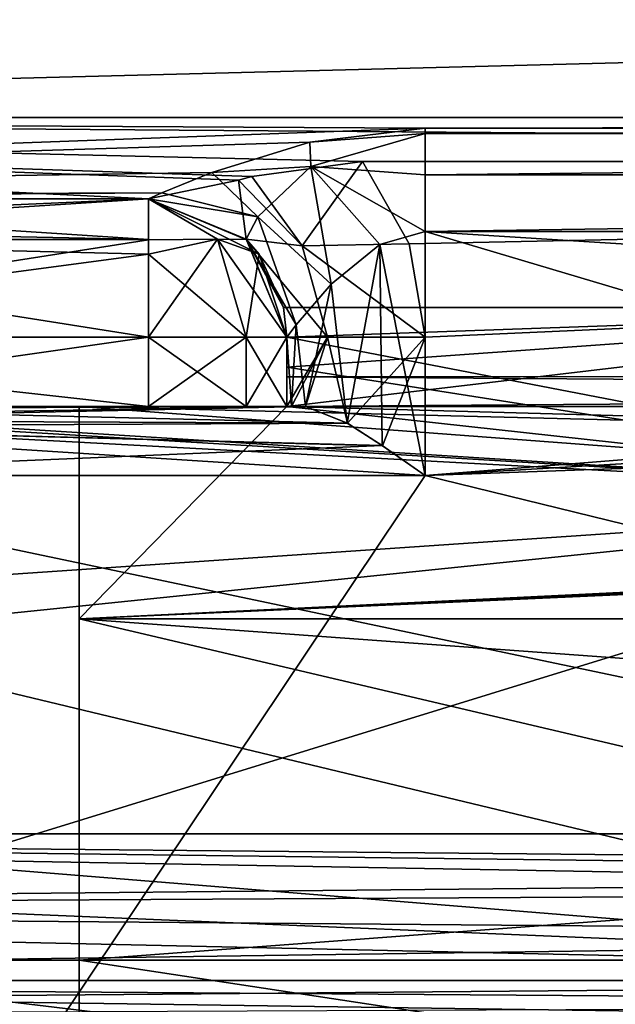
# Model space of a CAD drawing. Header units: millimetres. Extents: x -52 to 107, y -6 to 112.
# Tile 171 of 256: x 8.07 to 12.37, y 58.93 to 66.04. Entities that reach past the tile are written whole.
import ezdxf

# ---------------------------------------------------------------- set-up
doc = ezdxf.new("R2010")
doc.units = ezdxf.units.MM
doc.header["$LTSCALE"] = 65.185185
for name, color, linetype in [('1103', 7, 'CONTINUOUS'), ('1106', 7, 'CONTINUOUS'), ('1467', 7, 'CONTINUOUS'), ('1469', 7, 'CONTINUOUS'), ('1477', 7, 'CONTINUOUS'), ('1483', 7, 'CONTINUOUS'), ('1607', 7, 'CONTINUOUS'), ('1612', 7, 'CONTINUOUS'), ('1613', 7, 'CONTINUOUS'), ('1629', 7, 'CONTINUOUS'), ('1644', 7, 'CONTINUOUS'), ('1645', 7, 'CONTINUOUS'), ('1646', 7, 'CONTINUOUS'), ('1668', 7, 'CONTINUOUS'), ('1669', 7, 'CONTINUOUS'), ('1670', 7, 'CONTINUOUS'), ('1677', 7, 'CONTINUOUS'), ('1682', 7, 'CONTINUOUS'), ('1683', 7, 'CONTINUOUS'), ('1692', 7, 'CONTINUOUS'), ('1699', 7, 'CONTINUOUS'), ('1713', 7, 'CONTINUOUS'), ('1714', 7, 'CONTINUOUS'), ('1715', 7, 'CONTINUOUS'), ('1716', 7, 'CONTINUOUS'), ('1717', 7, 'CONTINUOUS'), ('1747', 7, 'CONTINUOUS'), ('2907', 7, 'CONTINUOUS'), ('2908', 7, 'CONTINUOUS'), ('3280', 7, 'CONTINUOUS'), ('3282', 7, 'CONTINUOUS'), ('3283', 7, 'CONTINUOUS'), ('3285', 7, 'CONTINUOUS'), ('3957', 7, 'CONTINUOUS'), ('3959', 7, 'CONTINUOUS'), ('3960', 7, 'CONTINUOUS'), ('3963', 7, 'CONTINUOUS'), ('3964', 7, 'CONTINUOUS'), ('442', 7, 'CONTINUOUS'), ('468', 7, 'CONTINUOUS'), ('470', 7, 'CONTINUOUS')]:
    doc.layers.add(name, color=color, linetype=linetype)

msp = doc.modelspace()

# ---------------------------------------------------------------- linework, layer by layer
at = {"layer": '1103', "color": 7, "linetype": 'CONTINUOUS', "true_color": 0xe0f2ff}
for points in [[(51.9999, 66.7511, 45.3001), (-3.0001, 66.7509, 45.3001), (-3.0001, 65.3367, 45.8859), (51.9999, 66.7511, 45.3001)], [(51.9999, 65.3369, 45.8859), (51.9999, 66.7511, 45.3001), (-3.0001, 65.3367, 45.8859), (51.9999, 65.3369, 45.8859)], [(10.9999, 65.2602, 45.9668), (51.9999, 65.3369, 45.8859), (-3.0001, 65.3367, 45.8859), (10.9999, 65.2602, 45.9668)], [(-3.0001, 64.7509, 47.3001), (10.9999, 65.2602, 45.9668), (-3.0001, 65.3367, 45.8859), (-3.0001, 64.7509, 47.3001)], [(24.9999, 65.2603, 45.9668), (51.9999, 65.3369, 45.8859), (10.9999, 65.2602, 45.9668), (24.9999, 65.2603, 45.9668)], [(10.9999, 65.2602, 45.9668), (-3.0001, 64.7509, 47.3001), (10.1665, 65.1599, 46.0882), (10.9999, 65.2602, 45.9668)], [(10.1665, 65.1599, 46.0882), (-3.0001, 64.7509, 47.3001), (9.4576, 64.9401, 46.4512), (10.1665, 65.1599, 46.0882)], [(9.4576, 64.9401, 46.4512), (-3.0001, 64.7509, 47.3001), (9.0974, 64.7937, 46.8886), (9.4576, 64.9401, 46.4512)], [(-3.0001, 64.7509, 47.3001), (2.9999, 64.7509, 47.3001), (9.0974, 64.7937, 46.8886), (-3.0001, 64.7509, 47.3001)], [(2.9999, 64.7509, 47.3001), (8.9999, 64.751, 47.3001), (9.0974, 64.7937, 46.8886), (2.9999, 64.7509, 47.3001)]]:
    msp.add_3dface(points, dxfattribs=at)
at = {"layer": '1106', "color": 7, "linetype": 'CONTINUOUS', "true_color": 0xe0f2ff}
for points in [[(-3.0001, 66.7511, -45.2999), (51.9999, 66.7513, -45.2999), (51.9999, 65.337, -45.8857), (-3.0001, 66.7511, -45.2999)], [(-3.0001, 66.7511, -45.2999), (51.9999, 65.337, -45.8857), (-3.0001, 65.3369, -45.8857), (-3.0001, 66.7511, -45.2999)], [(51.9999, 65.337, -45.8857), (39.4532, 65.0192, -46.2999), (-3.0001, 65.3369, -45.8857), (51.9999, 65.337, -45.8857)], [(8.9999, 64.7511, -47.2999), (-3.0001, 64.7511, -47.2999), (-3.0001, 65.3369, -45.8857), (8.9999, 64.7511, -47.2999)], [(8.9999, 64.7511, -47.2999), (-3.0001, 65.3369, -45.8857), (9.6497, 64.8858, -46.5784), (8.9999, 64.7511, -47.2999)], [(-3.0001, 65.3369, -45.8857), (39.4532, 65.0192, -46.2999), (10.5466, 65.0191, -46.2999), (-3.0001, 65.3369, -45.8857)], [(9.6497, 64.8858, -46.5784), (-3.0001, 65.3369, -45.8857), (9.7463, 64.9113, -46.5157), (9.6497, 64.8858, -46.5784)], [(9.7463, 64.9113, -46.5157), (-3.0001, 65.3369, -45.8857), (10.5466, 65.0191, -46.2999), (9.7463, 64.9113, -46.5157)]]:
    msp.add_3dface(points, dxfattribs=at)
at = {"layer": '1467', "color": 7, "linetype": 'CONTINUOUS', "true_color": 0xe0f2ff}
for points in [[(20.6901, 58.7684, 44.2579), (-18.5001, 58.7683, 44.2579), (-3.0001, 59.1043, 44.1936), (20.6901, 58.7684, 44.2579)], [(20.6901, 58.7684, 44.2579), (-3.0001, 59.1043, 44.1936), (20.6525, 58.9333, 44.2413), (20.6901, 58.7684, 44.2579)], [(-3.0001, 59.1043, 44.1936), (20.5316, 59.1043, 44.1936), (20.6525, 58.9333, 44.2413), (-3.0001, 59.1043, 44.1936)]]:
    msp.add_3dface(points, dxfattribs=at)
at = {"layer": '1469', "color": 7, "linetype": 'CONTINUOUS', "true_color": 0xe0f2ff}
for points in [[(-3.0001, 59.1044, -44.1934), (-18.5001, 58.7685, -44.2578), (20.5316, 59.1045, -44.1934), (-3.0001, 59.1044, -44.1934)], [(20.5316, 59.1045, -44.1934), (-18.5001, 58.7685, -44.2578), (20.6528, 58.9329, -44.2413), (20.5316, 59.1045, -44.1934)]]:
    msp.add_3dface(points, dxfattribs=at)
at = {"layer": '1477', "color": 7, "linetype": 'CONTINUOUS', "true_color": 0xe0f2ff}
for points in [[(-3.0001, 60.1643, 44.0001), (51.9999, 60.1644, 44.0001), (51.9999, 59.6256, 44.0489), (-3.0001, 60.1643, 44.0001)], [(-3.0001, 59.6255, 44.0489), (-3.0001, 60.1643, 44.0001), (20.1429, 59.751, 44.0287), (-3.0001, 59.6255, 44.0489)], [(20.1429, 59.751, 44.0287), (-3.0001, 60.1643, 44.0001), (29.8568, 59.751, 44.0287), (20.1429, 59.751, 44.0287)], [(29.8568, 59.751, 44.0287), (-3.0001, 60.1643, 44.0001), (51.9999, 59.6256, 44.0489), (29.8568, 59.751, 44.0287)], [(-3.0001, 59.6255, 44.0489), (20.1429, 59.751, 44.0287), (20.2816, 59.4318, 44.0909), (-3.0001, 59.6255, 44.0489)], [(20.5316, 59.1043, 44.1936), (-3.0001, 59.1043, 44.1936), (-3.0001, 59.6255, 44.0489), (20.5316, 59.1043, 44.1936)], [(20.5316, 59.1043, 44.1936), (-3.0001, 59.6255, 44.0489), (20.2816, 59.4318, 44.0909), (20.5316, 59.1043, 44.1936)]]:
    msp.add_3dface(points, dxfattribs=at)
at = {"layer": '1483', "color": 7, "linetype": 'CONTINUOUS', "true_color": 0xe0f2ff}
for points in [[(51.9999, 60.1646, -43.9999), (-3.0001, 60.1644, -43.9999), (-3.0001, 59.6257, -44.0487), (51.9999, 60.1646, -43.9999)], [(20.1429, 59.7512, -44.0285), (51.9999, 60.1646, -43.9999), (-3.0001, 59.6257, -44.0487), (20.1429, 59.7512, -44.0285)], [(20.1429, 59.7512, -44.0285), (-3.0001, 59.6257, -44.0487), (20.2816, 59.4319, -44.0907), (20.1429, 59.7512, -44.0285)], [(-3.0001, 59.6257, -44.0487), (-3.0001, 59.1044, -44.1934), (20.2816, 59.4319, -44.0907), (-3.0001, 59.6257, -44.0487)], [(-3.0001, 59.1044, -44.1934), (20.5316, 59.1045, -44.1934), (20.2816, 59.4319, -44.0907), (-3.0001, 59.1044, -44.1934)]]:
    msp.add_3dface(points, dxfattribs=at)
at = {"layer": '1607', "color": 7, "linetype": 'CONTINUOUS', "true_color": 0xe0f2ff}
for points in [[(10.5466, 65.0191, -46.2999), (39.4532, 65.0192, -46.2999), (10.8831, 64.4244, -46.2999), (10.5466, 65.0191, -46.2999)], [(39.4532, 65.0192, -46.2999), (10.9999, 63.7511, -46.2999), (10.8831, 64.4244, -46.2999), (39.4532, 65.0192, -46.2999)], [(10.9999, 63.7511, -46.2999), (39.4532, 65.0192, -46.2999), (10.9999, 62.7512, -46.2999), (10.9999, 63.7511, -46.2999)], [(10.9999, 62.7512, -46.2999), (39.4532, 65.0192, -46.2999), (39.1166, 64.4242, -46.2999), (10.9999, 62.7512, -46.2999)], [(38.9999, 63.7512, -46.2999), (10.9999, 62.7512, -46.2999), (39.1166, 64.4242, -46.2999), (38.9999, 63.7512, -46.2999)], [(5.4999, 54.5511, -46.2999), (10.9999, 62.7512, -46.2999), (38.9999, 63.7512, -46.2999), (5.4999, 54.5511, -46.2999)], [(38.9999, 62.7512, -46.2999), (5.4999, 54.5511, -46.2999), (38.9999, 63.7512, -46.2999), (38.9999, 62.7512, -46.2999)], [(5.4999, 62.7511, -46.2999), (10.9999, 62.7512, -46.2999), (5.4999, 54.5511, -46.2999), (5.4999, 62.7511, -46.2999)], [(44.4999, 54.5512, -46.2999), (5.4999, 54.5511, -46.2999), (44.4999, 62.7512, -46.2999), (44.4999, 54.5512, -46.2999)], [(44.4999, 62.7512, -46.2999), (5.4999, 54.5511, -46.2999), (38.9999, 62.7512, -46.2999), (44.4999, 62.7512, -46.2999)]]:
    msp.add_3dface(points, dxfattribs=at)
at = {"layer": '1612', "color": 7, "linetype": 'CONTINUOUS', "true_color": 0xe0f2ff}
for points in [[(10.034, 63.2511, -47.0411), (10.1338, 63.2511, -46.7999), (5.4999, 63.2512, -56.2999), (10.034, 63.2511, -47.0411)], [(5.4999, 63.2512, -56.2999), (10.1338, 63.2511, -46.7999), (5.4999, 63.2511, -46.7999), (5.4999, 63.2512, -56.2999)], [(9.9999, 63.2511, -47.2999), (10.034, 63.2511, -47.0411), (5.4999, 63.2512, -56.2999), (9.9999, 63.2511, -47.2999)], [(9.9999, 63.2512, -55.2999), (9.9999, 63.2511, -47.2999), (5.4999, 63.2512, -56.2999), (9.9999, 63.2512, -55.2999)], [(9.707, 63.2512, -56.007), (9.9999, 63.2512, -55.2999), (5.4999, 63.2512, -56.2999), (9.707, 63.2512, -56.007)], [(8.9999, 63.2512, -56.2999), (9.707, 63.2512, -56.007), (5.4999, 63.2512, -56.2999), (8.9999, 63.2512, -56.2999)]]:
    msp.add_3dface(points, dxfattribs=at)
at = {"layer": '1613', "color": 7, "linetype": 'CONTINUOUS', "true_color": 0xe0f2ff}
for points in [[(9.9999, 63.2511, -47.2999), (9.9999, 63.2512, -55.2999), (9.9999, 63.7511, -47.2999), (9.9999, 63.2511, -47.2999)], [(9.9999, 63.7511, -47.2999), (9.9999, 63.2512, -55.2999), (9.9999, 63.7512, -55.2999), (9.9999, 63.7511, -47.2999)]]:
    msp.add_3dface(points, dxfattribs=at)
at = {"layer": '1629', "color": 7, "linetype": 'CONTINUOUS', "true_color": 0xe0f2ff}
for points in [[(9.707, 63.2512, -56.007), (8.9999, 63.2512, -56.2999), (9.707, 63.7512, -56.007), (9.707, 63.2512, -56.007)], [(9.707, 63.7512, -56.007), (8.9999, 63.2512, -56.2999), (8.9999, 63.7512, -56.2999), (9.707, 63.7512, -56.007)], [(9.9999, 63.2512, -55.2999), (9.707, 63.2512, -56.007), (9.9999, 63.7512, -55.2999), (9.9999, 63.2512, -55.2999)], [(9.9999, 63.7512, -55.2999), (9.707, 63.2512, -56.007), (9.707, 63.7512, -56.007), (9.9999, 63.7512, -55.2999)]]:
    msp.add_3dface(points, dxfattribs=at)
at = {"layer": '1644', "color": 7, "linetype": 'CONTINUOUS', "true_color": 0xe0f2ff}
for points in [[(4.4999, 64.7512, -55.2999), (8.9999, 64.7512, -55.2999), (8.9999, 64.4555, -56.0097), (4.4999, 64.7512, -55.2999)], [(4.4999, 64.5516, -55.8994), (4.4999, 64.7512, -55.2999), (8.9999, 64.4555, -56.0097), (4.4999, 64.5516, -55.8994)], [(4.4999, 64.461, -56.0043), (4.4999, 64.5516, -55.8994), (8.9999, 64.4555, -56.0097), (4.4999, 64.461, -56.0043)], [(8.9999, 63.7512, -56.2999), (4.4999, 63.7512, -56.2999), (4.4999, 64.461, -56.0043), (8.9999, 63.7512, -56.2999)], [(8.9999, 63.7512, -56.2999), (4.4999, 64.461, -56.0043), (8.9999, 64.3506, -56.1003), (8.9999, 63.7512, -56.2999)], [(8.9999, 64.3506, -56.1003), (4.4999, 64.461, -56.0043), (8.9999, 64.4555, -56.0097), (8.9999, 64.3506, -56.1003)]]:
    msp.add_3dface(points, dxfattribs=at)
at = {"layer": '1645', "color": 7, "linetype": 'CONTINUOUS', "true_color": 0xe0f2ff}
for points in [[(8.9999, 64.7512, -55.2999), (8.9999, 64.3506, -56.1003), (8.9999, 64.4555, -56.0097), (8.9999, 64.7512, -55.2999)], [(8.9999, 64.3506, -56.1003), (8.9999, 64.7512, -55.2999), (9.4999, 64.4583, -55.7999), (8.9999, 64.3506, -56.1003)], [(9.4999, 64.4583, -55.7999), (8.9999, 64.7512, -55.2999), (9.7097, 64.4555, -55.2999), (9.4999, 64.4583, -55.7999)], [(9.707, 63.7512, -56.007), (8.9999, 63.7512, -56.2999), (9.4999, 64.4583, -55.7999), (9.707, 63.7512, -56.007)], [(8.9999, 63.7512, -56.2999), (8.9999, 64.3506, -56.1003), (9.4999, 64.4583, -55.7999), (8.9999, 63.7512, -56.2999)], [(9.8003, 64.3506, -55.2999), (9.707, 63.7512, -56.007), (9.4999, 64.4583, -55.7999), (9.8003, 64.3506, -55.2999)], [(9.8003, 64.3506, -55.2999), (9.4999, 64.4583, -55.7999), (9.7097, 64.4555, -55.2999), (9.8003, 64.3506, -55.2999)], [(9.9999, 63.7512, -55.2999), (9.707, 63.7512, -56.007), (9.8003, 64.3506, -55.2999), (9.9999, 63.7512, -55.2999)]]:
    msp.add_3dface(points, dxfattribs=at)
at = {"layer": '1646', "color": 7, "linetype": 'CONTINUOUS', "true_color": 0xe0f2ff}
for points in [[(8.9999, 64.7512, -55.2999), (8.9999, 64.7511, -47.2999), (9.707, 64.4582, -47.2999), (8.9999, 64.7512, -55.2999)], [(9.7097, 64.4555, -55.2999), (8.9999, 64.7512, -55.2999), (9.707, 64.4582, -47.2999), (9.7097, 64.4555, -55.2999)], [(9.9999, 63.7511, -47.2999), (9.7097, 64.4555, -55.2999), (9.707, 64.4582, -47.2999), (9.9999, 63.7511, -47.2999)], [(9.9999, 63.7511, -47.2999), (9.8003, 64.3506, -55.2999), (9.7097, 64.4555, -55.2999), (9.9999, 63.7511, -47.2999)], [(9.9999, 63.7511, -47.2999), (9.9999, 63.7512, -55.2999), (9.8003, 64.3506, -55.2999), (9.9999, 63.7511, -47.2999)]]:
    msp.add_3dface(points, dxfattribs=at)
at = {"layer": '1668', "color": 7, "linetype": 'CONTINUOUS', "true_color": 0xe0f2ff}
for points in [[(5.4999, 63.2511, -46.7999), (10.1338, 63.2511, -46.7999), (10.4377, 63.1293, -46.4729), (5.4999, 63.2511, -46.7999)], [(5.4999, 63.1513, -46.5001), (5.4999, 63.2511, -46.7999), (10.4377, 63.1293, -46.4729), (5.4999, 63.1513, -46.5001)], [(5.4999, 63.106, -46.4477), (5.4999, 63.1513, -46.5001), (10.4377, 63.1293, -46.4729), (5.4999, 63.106, -46.4477)], [(10.6909, 62.9669, -46.3488), (5.4999, 63.106, -46.4477), (10.4377, 63.1293, -46.4729), (10.6909, 62.9669, -46.3488)], [(10.9999, 62.7512, -46.2999), (5.4999, 62.7511, -46.2999), (5.4999, 63.106, -46.4477), (10.9999, 62.7512, -46.2999)], [(10.9999, 62.7512, -46.2999), (5.4999, 63.106, -46.4477), (10.6909, 62.9669, -46.3488), (10.9999, 62.7512, -46.2999)]]:
    msp.add_3dface(points, dxfattribs=at)
at = {"layer": '1669', "color": 7, "linetype": 'CONTINUOUS', "true_color": 0xe0f2ff}
for points in [[(9.9999, 63.2511, -47.2999), (9.9999, 63.7511, -47.2999), (10.2928, 63.7511, -46.5928), (9.9999, 63.2511, -47.2999)], [(10.034, 63.2511, -47.0411), (9.9999, 63.2511, -47.2999), (10.2928, 63.7511, -46.5928), (10.034, 63.2511, -47.0411)], [(10.1338, 63.2511, -46.7999), (10.034, 63.2511, -47.0411), (10.2928, 63.7511, -46.5928), (10.1338, 63.2511, -46.7999)], [(10.4377, 63.1293, -46.4729), (10.1338, 63.2511, -46.7999), (10.2928, 63.7511, -46.5928), (10.4377, 63.1293, -46.4729)], [(10.9999, 63.7511, -46.2999), (10.4377, 63.1293, -46.4729), (10.2928, 63.7511, -46.5928), (10.9999, 63.7511, -46.2999)], [(10.9999, 63.7511, -46.2999), (10.6909, 62.9669, -46.3488), (10.4377, 63.1293, -46.4729), (10.9999, 63.7511, -46.2999)], [(10.9999, 63.7511, -46.2999), (10.9999, 62.7512, -46.2999), (10.6909, 62.9669, -46.3488), (10.9999, 63.7511, -46.2999)]]:
    msp.add_3dface(points, dxfattribs=at)
at = {"layer": '1670', "color": 7, "linetype": 'CONTINUOUS', "true_color": 0xe0f2ff}
for points in [[(9.7463, 64.9113, -46.5157), (10.5466, 65.0191, -46.2999), (10.1112, 64.4118, -46.5928), (9.7463, 64.9113, -46.5157)], [(10.5466, 65.0191, -46.2999), (10.8831, 64.4244, -46.2999), (10.1112, 64.4118, -46.5928), (10.5466, 65.0191, -46.2999)], [(8.9999, 64.7511, -47.2999), (9.6497, 64.8858, -46.5784), (9.707, 64.4582, -47.2999), (8.9999, 64.7511, -47.2999)], [(9.6497, 64.8858, -46.5784), (9.7463, 64.9113, -46.5157), (10.1112, 64.4118, -46.5928), (9.6497, 64.8858, -46.5784)], [(9.707, 64.4582, -47.2999), (9.6497, 64.8858, -46.5784), (10.1112, 64.4118, -46.5928), (9.707, 64.4582, -47.2999)], [(9.9999, 63.7511, -47.2999), (9.707, 64.4582, -47.2999), (10.2928, 63.7511, -46.5928), (9.9999, 63.7511, -47.2999)], [(10.2928, 63.7511, -46.5928), (9.707, 64.4582, -47.2999), (10.1112, 64.4118, -46.5928), (10.2928, 63.7511, -46.5928)], [(10.8831, 64.4244, -46.2999), (10.9999, 63.7511, -46.2999), (10.1112, 64.4118, -46.5928), (10.8831, 64.4244, -46.2999)], [(10.9999, 63.7511, -46.2999), (10.2928, 63.7511, -46.5928), (10.1112, 64.4118, -46.5928), (10.9999, 63.7511, -46.2999)]]:
    msp.add_3dface(points, dxfattribs=at)
at = {"layer": '1677', "color": 7, "linetype": 'CONTINUOUS', "true_color": 0xe0f2ff}
for points in [[(38.9999, 64.515, 46.3001), (10.9999, 64.5149, 46.3001), (38.9999, 62.751, 46.3001), (38.9999, 64.515, 46.3001)], [(10.9999, 62.751, 46.3001), (44.4999, 54.5511, 46.3001), (10.9999, 64.5149, 46.3001), (10.9999, 62.751, 46.3001)], [(10.9999, 64.5149, 46.3001), (44.4999, 54.5511, 46.3001), (38.9999, 62.751, 46.3001), (10.9999, 64.5149, 46.3001)], [(5.4999, 62.7509, 46.3001), (44.4999, 54.5511, 46.3001), (10.9999, 62.751, 46.3001), (5.4999, 62.7509, 46.3001)], [(5.4999, 59.2509, 46.3001), (44.4999, 54.5511, 46.3001), (5.4999, 62.7509, 46.3001), (5.4999, 59.2509, 46.3001)], [(5.4999, 54.5509, 46.3001), (44.4999, 54.5511, 46.3001), (5.4999, 59.2509, 46.3001), (5.4999, 54.5509, 46.3001)]]:
    msp.add_3dface(points, dxfattribs=at)
at = {"layer": '1682', "color": 7, "linetype": 'CONTINUOUS', "true_color": 0xe0f2ff}
for points in [[(9.9999, 63.251, 48.5189), (5.4999, 63.2509, 48.5189), (9.9999, 63.251, 47.3001), (9.9999, 63.251, 48.5189)], [(9.9999, 63.251, 47.3001), (5.4999, 63.2509, 48.5189), (10.034, 63.251, 47.0413), (9.9999, 63.251, 47.3001)], [(10.034, 63.251, 47.0413), (5.4999, 63.2509, 48.5189), (10.1338, 63.251, 46.8001), (10.034, 63.251, 47.0413)], [(10.1338, 63.251, 46.8001), (5.4999, 63.2509, 48.5189), (5.4999, 63.2509, 46.8001), (10.1338, 63.251, 46.8001)]]:
    msp.add_3dface(points, dxfattribs=at)
at = {"layer": '1683', "color": 7, "linetype": 'CONTINUOUS', "true_color": 0xe0f2ff}
for points in [[(9.9999, 63.5356, 49.0471), (9.9999, 63.251, 47.3001), (9.9999, 63.751, 49.6075), (9.9999, 63.5356, 49.0471)], [(9.9999, 63.751, 49.6075), (9.9999, 63.251, 47.3001), (9.9999, 63.751, 47.3001), (9.9999, 63.751, 49.6075)], [(9.9999, 63.251, 48.5189), (9.9999, 63.251, 47.3001), (9.9999, 63.5356, 49.0471), (9.9999, 63.251, 48.5189)]]:
    msp.add_3dface(points, dxfattribs=at)
at = {"layer": '1692', "color": 7, "linetype": 'CONTINUOUS', "true_color": 0xe0f2ff}
for points in [[(8.9999, 63.2509, 56.3001), (9.707, 63.2509, 56.0072), (8.9999, 63.7509, 56.3001), (8.9999, 63.2509, 56.3001)], [(8.9999, 63.7509, 56.3001), (9.707, 63.2509, 56.0072), (9.707, 63.7509, 56.0072), (8.9999, 63.7509, 56.3001)], [(9.9999, 63.2509, 55.3001), (9.9999, 63.7509, 55.3001), (9.707, 63.7509, 56.0072), (9.9999, 63.2509, 55.3001)], [(9.707, 63.2509, 56.0072), (9.9999, 63.2509, 55.3001), (9.707, 63.7509, 56.0072), (9.707, 63.2509, 56.0072)]]:
    msp.add_3dface(points, dxfattribs=at)
at = {"layer": '1699', "color": 7, "linetype": 'CONTINUOUS', "true_color": 0xe0f2ff}
for points in [[(10.9999, 62.751, 46.3001), (10.9999, 64.5149, 46.3001), (10.6727, 64.4212, 46.3551), (10.9999, 62.751, 46.3001)], [(10.3212, 64.1351, 46.5657), (10.4369, 63.1296, 46.4736), (10.6727, 64.4212, 46.3551), (10.3212, 64.1351, 46.5657)], [(10.4369, 63.1296, 46.4736), (10.6895, 62.9676, 46.3495), (10.6727, 64.4212, 46.3551), (10.4369, 63.1296, 46.4736)], [(10.6895, 62.9676, 46.3495), (10.9999, 62.751, 46.3001), (10.6727, 64.4212, 46.3551), (10.6895, 62.9676, 46.3495)], [(10.0686, 63.8408, 46.9357), (10.1338, 63.251, 46.8001), (10.3212, 64.1351, 46.5657), (10.0686, 63.8408, 46.9357)], [(10.1338, 63.251, 46.8001), (10.4369, 63.1296, 46.4736), (10.3212, 64.1351, 46.5657), (10.1338, 63.251, 46.8001)], [(9.9999, 63.751, 47.3001), (10.034, 63.251, 47.0413), (10.0686, 63.8408, 46.9357), (9.9999, 63.751, 47.3001)], [(10.034, 63.251, 47.0413), (10.1338, 63.251, 46.8001), (10.0686, 63.8408, 46.9357), (10.034, 63.251, 47.0413)], [(9.9999, 63.251, 47.3001), (10.034, 63.251, 47.0413), (9.9999, 63.751, 47.3001), (9.9999, 63.251, 47.3001)]]:
    msp.add_3dface(points, dxfattribs=at)
at = {"layer": '1713', "color": 7, "linetype": 'CONTINUOUS', "true_color": 0xe0f2ff}
for points in [[(8.9999, 64.7509, 55.3001), (4.4999, 64.7509, 55.3001), (4.4999, 64.5513, 55.8996), (8.9999, 64.7509, 55.3001)], [(8.9999, 64.7509, 55.3001), (4.4999, 64.5513, 55.8996), (4.4999, 64.4608, 56.0045), (8.9999, 64.7509, 55.3001)], [(8.9999, 64.7509, 55.3001), (4.4999, 64.4608, 56.0045), (8.9999, 64.4553, 56.0099), (8.9999, 64.7509, 55.3001)], [(4.4999, 64.4608, 56.0045), (4.4999, 63.7509, 56.3001), (8.9999, 64.4553, 56.0099), (4.4999, 64.4608, 56.0045)], [(8.9999, 64.4553, 56.0099), (4.4999, 63.7509, 56.3001), (8.9999, 64.3504, 56.1005), (8.9999, 64.4553, 56.0099)], [(4.4999, 63.7509, 56.3001), (8.9999, 63.7509, 56.3001), (8.9999, 64.3504, 56.1005), (4.4999, 63.7509, 56.3001)]]:
    msp.add_3dface(points, dxfattribs=at)
at = {"layer": '1714', "color": 7, "linetype": 'CONTINUOUS', "true_color": 0xe0f2ff}
for points in [[(8.9999, 64.7509, 55.3001), (8.9999, 64.4553, 56.0099), (9.4999, 64.458, 55.8001), (8.9999, 64.7509, 55.3001)], [(8.9999, 64.7509, 55.3001), (9.4999, 64.458, 55.8001), (9.8003, 64.3504, 55.3001), (8.9999, 64.7509, 55.3001)], [(8.9999, 64.7509, 55.3001), (9.8003, 64.3504, 55.3001), (9.7097, 64.4553, 55.3001), (8.9999, 64.7509, 55.3001)], [(8.9999, 64.3504, 56.1005), (9.707, 63.7509, 56.0072), (9.4999, 64.458, 55.8001), (8.9999, 64.3504, 56.1005)], [(8.9999, 64.4553, 56.0099), (8.9999, 64.3504, 56.1005), (9.4999, 64.458, 55.8001), (8.9999, 64.4553, 56.0099)], [(9.707, 63.7509, 56.0072), (9.9999, 63.7509, 55.3001), (9.4999, 64.458, 55.8001), (9.707, 63.7509, 56.0072)], [(9.4999, 64.458, 55.8001), (9.9999, 63.7509, 55.3001), (9.8003, 64.3504, 55.3001), (9.4999, 64.458, 55.8001)], [(8.9999, 63.7509, 56.3001), (9.707, 63.7509, 56.0072), (8.9999, 64.3504, 56.1005), (8.9999, 63.7509, 56.3001)]]:
    msp.add_3dface(points, dxfattribs=at)
at = {"layer": '1715', "color": 7, "linetype": 'CONTINUOUS', "true_color": 0xe0f2ff}
for points in [[(8.9999, 64.751, 47.3001), (8.9999, 64.7509, 55.3001), (9.7097, 64.4553, 55.3001), (8.9999, 64.751, 47.3001)], [(8.9999, 64.751, 47.3001), (9.7097, 64.4553, 55.3001), (9.707, 64.458, 47.3001), (8.9999, 64.751, 47.3001)], [(9.9999, 63.751, 49.6075), (9.9999, 63.751, 47.3001), (9.707, 64.458, 47.3001), (9.9999, 63.751, 49.6075)], [(9.9765, 63.9659, 51.0211), (9.9999, 63.751, 49.6075), (9.707, 64.458, 47.3001), (9.9765, 63.9659, 51.0211)], [(9.7097, 64.4553, 55.3001), (9.8003, 64.3504, 55.3001), (9.707, 64.458, 47.3001), (9.7097, 64.4553, 55.3001)], [(9.8003, 64.3504, 55.3001), (9.9765, 63.9659, 51.0211), (9.707, 64.458, 47.3001), (9.8003, 64.3504, 55.3001)], [(9.8003, 64.3504, 55.3001), (9.9999, 63.7509, 55.3001), (9.9765, 63.9659, 51.0211), (9.8003, 64.3504, 55.3001)], [(9.9765, 63.9659, 51.0211), (9.9999, 63.7509, 55.3001), (9.9999, 63.7509, 52.4227), (9.9765, 63.9659, 51.0211)]]:
    msp.add_3dface(points, dxfattribs=at)
at = {"layer": '1716', "color": 7, "linetype": 'CONTINUOUS', "true_color": 0xe0f2ff}
for points in [[(10.9999, 65.2602, 45.9668), (10.1665, 65.1599, 46.0882), (10.9999, 65.222, 46.0072), (10.9999, 65.2602, 45.9668)], [(10.1665, 65.1599, 46.0882), (10.1741, 64.9844, 46.2786), (10.9999, 65.222, 46.0072), (10.1665, 65.1599, 46.0882)], [(10.9999, 65.222, 46.0072), (10.1741, 64.9844, 46.2786), (10.9999, 64.9231, 46.213), (10.9999, 65.222, 46.0072)], [(10.1665, 65.1599, 46.0882), (9.4576, 64.9401, 46.4512), (10.1741, 64.9844, 46.2786), (10.1665, 65.1599, 46.0882)], [(9.4576, 64.9401, 46.4512), (9.0974, 64.7937, 46.8886), (9.7916, 64.6214, 46.7914), (9.4576, 64.9401, 46.4512)], [(9.4576, 64.9401, 46.4512), (9.7916, 64.6214, 46.7914), (10.1741, 64.9844, 46.2786), (9.4576, 64.9401, 46.4512)], [(9.7916, 64.6214, 46.7914), (10.3212, 64.1351, 46.5657), (10.1741, 64.9844, 46.2786), (9.7916, 64.6214, 46.7914)], [(10.6727, 64.4212, 46.3551), (10.9999, 64.5149, 46.3001), (10.1741, 64.9844, 46.2786), (10.6727, 64.4212, 46.3551)], [(10.1741, 64.9844, 46.2786), (10.9999, 64.5149, 46.3001), (10.9999, 64.9231, 46.213), (10.1741, 64.9844, 46.2786)], [(10.3212, 64.1351, 46.5657), (10.6727, 64.4212, 46.3551), (10.1741, 64.9844, 46.2786), (10.3212, 64.1351, 46.5657)], [(9.0974, 64.7937, 46.8886), (8.9999, 64.751, 47.3001), (9.7916, 64.6214, 46.7914), (9.0974, 64.7937, 46.8886)], [(8.9999, 64.751, 47.3001), (9.707, 64.458, 47.3001), (9.7916, 64.6214, 46.7914), (8.9999, 64.751, 47.3001)], [(9.707, 64.458, 47.3001), (10.0686, 63.8408, 46.9357), (9.7916, 64.6214, 46.7914), (9.707, 64.458, 47.3001)], [(10.0686, 63.8408, 46.9357), (10.3212, 64.1351, 46.5657), (9.7916, 64.6214, 46.7914), (10.0686, 63.8408, 46.9357)], [(9.9999, 63.751, 47.3001), (10.0686, 63.8408, 46.9357), (9.707, 64.458, 47.3001), (9.9999, 63.751, 47.3001)]]:
    msp.add_3dface(points, dxfattribs=at)
at = {"layer": '1717', "color": 7, "linetype": 'CONTINUOUS', "true_color": 0xe0f2ff}
for points in [[(38.9999, 65.2603, 45.9668), (24.9999, 65.2603, 45.9668), (10.9999, 65.222, 46.0072), (38.9999, 65.2603, 45.9668)], [(38.9999, 65.2603, 45.9668), (10.9999, 65.222, 46.0072), (38.9999, 65.222, 46.0072), (38.9999, 65.2603, 45.9668)], [(24.9999, 65.2603, 45.9668), (10.9999, 65.2602, 45.9668), (10.9999, 65.222, 46.0072), (24.9999, 65.2603, 45.9668)], [(10.9999, 65.222, 46.0072), (10.9999, 64.9231, 46.213), (38.9999, 65.222, 46.0072), (10.9999, 65.222, 46.0072)], [(38.9999, 65.222, 46.0072), (10.9999, 64.9231, 46.213), (38.9999, 64.9232, 46.213), (38.9999, 65.222, 46.0072)], [(10.9999, 64.5149, 46.3001), (38.9999, 64.515, 46.3001), (38.9999, 64.9232, 46.213), (10.9999, 64.5149, 46.3001)], [(10.9999, 64.9231, 46.213), (10.9999, 64.5149, 46.3001), (38.9999, 64.9232, 46.213), (10.9999, 64.9231, 46.213)]]:
    msp.add_3dface(points, dxfattribs=at)
at = {"layer": '1747', "color": 7, "linetype": 'CONTINUOUS', "true_color": 0xe0f2ff}
for points in [[(10.1338, 63.251, 46.8001), (5.4999, 63.2509, 46.8001), (5.4999, 63.1511, 46.5003), (10.1338, 63.251, 46.8001)], [(10.4369, 63.1296, 46.4736), (10.1338, 63.251, 46.8001), (5.4999, 63.1511, 46.5003), (10.4369, 63.1296, 46.4736)], [(10.4369, 63.1296, 46.4736), (5.4999, 63.1511, 46.5003), (5.4999, 63.1058, 46.4479), (10.4369, 63.1296, 46.4736)], [(10.6895, 62.9676, 46.3495), (10.4369, 63.1296, 46.4736), (5.4999, 63.1058, 46.4479), (10.6895, 62.9676, 46.3495)], [(5.4999, 62.7509, 46.3001), (10.6895, 62.9676, 46.3495), (5.4999, 63.1058, 46.4479), (5.4999, 62.7509, 46.3001)], [(5.4999, 62.7509, 46.3001), (10.9999, 62.751, 46.3001), (10.6895, 62.9676, 46.3495), (5.4999, 62.7509, 46.3001)]]:
    msp.add_3dface(points, dxfattribs=at)
at = {"layer": '2907', "color": 7, "linetype": 'CONTINUOUS', "true_color": 0xd7e5ee}
for points in [[(9.9999, 63.751, 49.6075), (9.9765, 63.9659, 51.0211), (16.0499, 63.9659, 51.0151), (9.9999, 63.751, 49.6075)], [(9.9765, 63.9659, 51.0211), (9.9999, 63.7509, 52.4227), (16.0499, 63.9659, 51.0151), (9.9765, 63.9659, 51.0211)], [(16.0499, 62.5851, 47.6812), (9.9999, 63.751, 49.6075), (16.0499, 63.9659, 51.0151), (16.0499, 62.5851, 47.6812)], [(16.0499, 63.9659, 51.0151), (9.9999, 63.7509, 52.4227), (9.9999, 63.5356, 52.9831), (16.0499, 63.9659, 51.0151)], [(16.0499, 62.5851, 54.349), (16.0499, 63.9659, 51.0151), (9.9999, 63.2509, 53.5113), (16.0499, 62.5851, 54.349)], [(9.9999, 63.2509, 53.5113), (16.0499, 63.9659, 51.0151), (9.9999, 63.5356, 52.9831), (9.9999, 63.2509, 53.5113)], [(9.9999, 63.5356, 49.0471), (9.9999, 63.751, 49.6075), (16.0499, 62.5851, 47.6812), (9.9999, 63.5356, 49.0471)], [(9.9999, 63.251, 48.5189), (9.9999, 63.5356, 49.0471), (16.0499, 62.5851, 47.6812), (9.9999, 63.251, 48.5189)], [(5.3595, 63.2308, 53.5433), (5.2249, 63.1685, 53.6388), (9.9999, 63.2509, 53.5113), (5.3595, 63.2308, 53.5433)], [(5.2249, 63.1685, 53.6388), (16.0499, 62.5851, 54.349), (9.9999, 63.2509, 53.5113), (5.2249, 63.1685, 53.6388)], [(5.2249, 63.1685, 48.3914), (5.3587, 63.2306, 48.4865), (16.0499, 62.5851, 47.6812), (5.2249, 63.1685, 48.3914)], [(5.3587, 63.2306, 48.4865), (5.4999, 63.2509, 48.5189), (16.0499, 62.5851, 47.6812), (5.3587, 63.2306, 48.4865)], [(5.4999, 63.2509, 53.5113), (5.3595, 63.2308, 53.5433), (9.9999, 63.2509, 53.5113), (5.4999, 63.2509, 53.5113)], [(5.4999, 63.2509, 48.5189), (9.9999, 63.251, 48.5189), (16.0499, 62.5851, 47.6812), (5.4999, 63.2509, 48.5189)], [(5.2249, 61.8504, 47.0814), (5.2249, 63.1685, 48.3914), (16.0499, 62.5851, 47.6812), (5.2249, 61.8504, 47.0814)], [(5.2249, 63.1685, 53.6388), (5.2249, 61.4714, 55.1745), (16.0499, 62.5851, 54.349), (5.2249, 63.1685, 53.6388)], [(5.2249, 61.4714, 55.1745), (5.2249, 59.2509, 55.7301), (16.0499, 62.5851, 54.349), (5.2249, 61.4714, 55.1745)], [(16.0499, 62.5851, 54.349), (5.2249, 59.2509, 55.7301), (16.0499, 59.251, 55.7301), (16.0499, 62.5851, 54.349)], [(16.0499, 59.251, 46.3001), (5.2249, 61.8504, 47.0814), (16.0499, 62.5851, 47.6812), (16.0499, 59.251, 46.3001)], [(5.2249, 60.1287, 46.3825), (5.2249, 61.8504, 47.0814), (16.0499, 59.251, 46.3001), (5.2249, 60.1287, 46.3825)], [(5.3551, 59.6999, 46.3215), (5.2249, 60.1287, 46.3825), (16.0499, 59.251, 46.3001), (5.3551, 59.6999, 46.3215)], [(5.4999, 59.2509, 46.3001), (5.3551, 59.6999, 46.3215), (16.0499, 59.251, 46.3001), (5.4999, 59.2509, 46.3001)]]:
    msp.add_3dface(points, dxfattribs=at)
at = {"layer": '2908', "color": 7, "linetype": 'CONTINUOUS', "true_color": 0xd7e5ee}
for points in [[(5.2249, 59.2509, 55.7301), (5.2249, 56.0765, 54.5013), (16.0499, 59.251, 55.7301), (5.2249, 59.2509, 55.7301)], [(16.0499, 59.251, 55.7301), (5.2249, 56.0765, 54.5013), (16.0499, 55.9168, 54.3489), (16.0499, 59.251, 55.7301)], [(5.3551, 58.802, 46.3215), (5.4999, 59.2509, 46.3001), (16.0499, 55.9168, 47.6812), (5.3551, 58.802, 46.3215)], [(5.4999, 59.2509, 46.3001), (16.0499, 59.251, 46.3001), (16.0499, 55.9168, 47.6812), (5.4999, 59.2509, 46.3001)]]:
    msp.add_3dface(points, dxfattribs=at)
at = {"layer": '3280', "color": 7, "linetype": 'CONTINUOUS', "true_color": 0xe0f2ff}
for points in [[(8.9999, 63.2512, -56.2999), (5.4999, 63.2512, -56.2999), (4.4999, 63.7512, -56.2999), (8.9999, 63.2512, -56.2999)], [(8.9999, 63.7512, -56.2999), (8.9999, 63.2512, -56.2999), (4.4999, 63.7512, -56.2999), (8.9999, 63.7512, -56.2999)]]:
    msp.add_3dface(points, dxfattribs=at)
at = {"layer": '3282', "color": 7, "linetype": 'CONTINUOUS', "true_color": 0xe0f2ff}
for points in [[(8.9999, 63.2509, 56.3001), (5.4999, 63.2509, 56.3001), (9.9999, 63.2509, 53.5113), (8.9999, 63.2509, 56.3001)], [(5.4999, 63.2509, 56.3001), (5.4999, 63.2509, 53.5113), (9.9999, 63.2509, 53.5113), (5.4999, 63.2509, 56.3001)], [(9.707, 63.2509, 56.0072), (8.9999, 63.2509, 56.3001), (9.9999, 63.2509, 53.5113), (9.707, 63.2509, 56.0072)], [(9.9999, 63.2509, 55.3001), (9.707, 63.2509, 56.0072), (9.9999, 63.2509, 53.5113), (9.9999, 63.2509, 55.3001)]]:
    msp.add_3dface(points, dxfattribs=at)
at = {"layer": '3283', "color": 7, "linetype": 'CONTINUOUS', "true_color": 0xe0f2ff}
for points in [[(9.9999, 63.7509, 55.3001), (9.9999, 63.2509, 55.3001), (9.9999, 63.2509, 53.5113), (9.9999, 63.7509, 55.3001)], [(9.9999, 63.7509, 52.4227), (9.9999, 63.7509, 55.3001), (9.9999, 63.5356, 52.9831), (9.9999, 63.7509, 52.4227)], [(9.9999, 63.7509, 55.3001), (9.9999, 63.2509, 53.5113), (9.9999, 63.5356, 52.9831), (9.9999, 63.7509, 55.3001)]]:
    msp.add_3dface(points, dxfattribs=at)
at = {"layer": '3285', "color": 7, "linetype": 'CONTINUOUS', "true_color": 0xe0f2ff}
for points in [[(8.9999, 63.7509, 56.3001), (4.4999, 63.7509, 56.3001), (5.4999, 63.2509, 56.3001), (8.9999, 63.7509, 56.3001)], [(8.9999, 63.2509, 56.3001), (8.9999, 63.7509, 56.3001), (5.4999, 63.2509, 56.3001), (8.9999, 63.2509, 56.3001)]]:
    msp.add_3dface(points, dxfattribs=at)
at = {"layer": '3957', "color": 7, "linetype": 'CONTINUOUS', "true_color": 0xfce706}
for points in [[(8.4999, 61.7173, 47.597), (8.4999, 63.2509, 49.6861), (8.4999, 56.2705, 48.0346), (8.4999, 61.7173, 47.597)], [(8.4999, 56.2705, 48.0346), (8.4999, 63.2509, 49.6861), (8.4999, 55.0359, 51.0151), (8.4999, 56.2705, 48.0346)], [(8.4999, 55.0359, 51.0151), (8.4999, 63.2509, 49.6861), (8.4999, 63.2509, 52.3441), (8.4999, 55.0359, 51.0151)], [(8.4999, 56.2705, 53.9955), (8.4999, 55.0359, 51.0151), (8.4999, 63.2509, 52.3441), (8.4999, 56.2705, 53.9955)], [(8.4999, 61.7173, 54.4332), (8.4999, 56.2705, 53.9955), (8.4999, 63.2509, 52.3441), (8.4999, 61.7173, 54.4332)], [(8.4999, 59.251, 46.8001), (8.4999, 61.7173, 47.597), (8.4999, 56.2705, 48.0346), (8.4999, 59.251, 46.8001)], [(8.4999, 59.2509, 55.2301), (8.4999, 56.2705, 53.9955), (8.4999, 61.7173, 54.4332), (8.4999, 59.2509, 55.2301)]]:
    msp.add_3dface(points, dxfattribs=at)
at = {"layer": '3959', "color": 7, "linetype": 'CONTINUOUS', "true_color": 0xfce706}
for points in [[(9.9999, 63.2509, 49.6861), (39.9999, 63.251, 49.6861), (39.9999, 63.466, 51.0151), (9.9999, 63.2509, 49.6861)], [(9.9999, 63.4659, 51.0151), (9.9999, 63.2509, 49.6861), (39.9999, 63.466, 51.0151), (9.9999, 63.4659, 51.0151)], [(39.9999, 63.251, 52.3441), (9.9999, 63.4659, 51.0151), (39.9999, 63.466, 51.0151), (39.9999, 63.251, 52.3441)], [(9.9999, 63.2509, 52.3441), (9.9999, 63.4659, 51.0151), (39.9999, 63.251, 52.3441), (9.9999, 63.2509, 52.3441)], [(41.4999, 63.251, 49.6861), (8.4999, 61.7173, 47.597), (41.4999, 61.7174, 47.597), (41.4999, 63.251, 49.6861)], [(8.4999, 61.7173, 47.597), (41.4999, 63.251, 49.6861), (39.9999, 63.251, 49.6861), (8.4999, 61.7173, 47.597)], [(8.4999, 61.7173, 47.597), (39.9999, 63.251, 49.6861), (9.9999, 63.2509, 49.6861), (8.4999, 61.7173, 47.597)], [(8.4999, 63.2509, 49.6861), (8.4999, 61.7173, 47.597), (9.9999, 63.2509, 49.6861), (8.4999, 63.2509, 49.6861)], [(8.4999, 61.7173, 54.4332), (8.4999, 63.2509, 52.3441), (21.3026, 62.2872, 53.9387), (8.4999, 61.7173, 54.4332)], [(8.4999, 63.2509, 52.3441), (9.9999, 63.2509, 52.3441), (25.0039, 62.8371, 53.2301), (8.4999, 63.2509, 52.3441)], [(21.3026, 62.2872, 53.9387), (8.4999, 63.2509, 52.3441), (25.0039, 62.8371, 53.2301), (21.3026, 62.2872, 53.9387)], [(25.0039, 62.8371, 53.2301), (9.9999, 63.2509, 52.3441), (39.9999, 63.251, 52.3441), (25.0039, 62.8371, 53.2301)], [(19.488, 60.9183, 54.8863), (8.4999, 61.7173, 54.4332), (21.3026, 62.2872, 53.9387), (19.488, 60.9183, 54.8863)], [(8.4999, 61.7173, 47.597), (8.4999, 59.251, 46.8001), (41.4999, 61.7174, 47.597), (8.4999, 61.7173, 47.597)], [(8.4999, 59.251, 46.8001), (41.4999, 59.251, 46.8001), (41.4999, 61.7174, 47.597), (8.4999, 59.251, 46.8001)], [(8.4999, 59.2509, 55.2301), (8.4999, 61.7173, 54.4332), (18.9999, 59.251, 55.2301), (8.4999, 59.2509, 55.2301)], [(18.9999, 59.251, 55.2301), (8.4999, 61.7173, 54.4332), (19.488, 60.9183, 54.8863), (18.9999, 59.251, 55.2301)]]:
    msp.add_3dface(points, dxfattribs=at)
at = {"layer": '3960', "color": 7, "linetype": 'CONTINUOUS', "true_color": 0xfce706}
for points in [[(8.4999, 59.251, 46.8001), (8.4999, 56.2705, 48.0346), (41.4999, 59.251, 46.8001), (8.4999, 59.251, 46.8001)], [(8.4999, 56.2705, 48.0346), (41.4999, 56.2706, 48.0346), (41.4999, 59.251, 46.8001), (8.4999, 56.2705, 48.0346)], [(8.4999, 59.2509, 55.2301), (18.9999, 59.251, 55.2301), (19.4881, 57.5834, 54.8862), (8.4999, 59.2509, 55.2301)], [(8.4999, 56.2705, 53.9955), (8.4999, 59.2509, 55.2301), (19.4881, 57.5834, 54.8862), (8.4999, 56.2705, 53.9955)]]:
    msp.add_3dface(points, dxfattribs=at)
at = {"layer": '3963', "color": 7, "linetype": 'CONTINUOUS', "true_color": 0xe0f2ff}
for points in [[(8.4999, 63.2509, 52.3441), (8.4999, 63.2509, 49.6861), (9.9999, 63.2509, 52.3441), (8.4999, 63.2509, 52.3441)], [(8.4999, 63.2509, 49.6861), (9.9999, 63.2509, 49.6861), (9.9999, 63.2509, 52.3441), (8.4999, 63.2509, 49.6861)]]:
    msp.add_3dface(points, dxfattribs=at)
at = {"layer": '3964', "color": 7, "linetype": 'CONTINUOUS', "true_color": 0xe0f2ff}
msp.add_3dface([(9.9999, 63.2509, 49.6861), (9.9999, 63.4659, 51.0151), (9.9999, 63.2509, 52.3441), (9.9999, 63.2509, 49.6861)], dxfattribs=at)
at = {"layer": '442', "color": 7, "linetype": 'CONTINUOUS', "true_color": 0xe0f2ff}
for points in [[(-17.1716, 64.7509, 49.8291), (2.4999, 64.7509, 49.8291), (8.9999, 64.751, 47.3001), (-17.1716, 64.7509, 49.8291)], [(2.9999, 64.7509, 47.3001), (-17.1716, 64.7509, 49.8291), (8.9999, 64.751, 47.3001), (2.9999, 64.7509, 47.3001)], [(8.9999, 64.7511, -47.2999), (3.914, 64.7511, -50.4148), (-3.0001, 64.7511, -47.2999), (8.9999, 64.7511, -47.2999)], [(2.4999, 64.7509, 49.8291), (3.2671, 64.7509, 49.9821), (8.9999, 64.751, 47.3001), (2.4999, 64.7509, 49.8291)], [(3.2671, 64.7509, 49.9821), (3.918, 64.7509, 50.4189), (8.9999, 64.751, 47.3001), (3.2671, 64.7509, 49.9821)], [(4.4999, 64.7511, -51.8292), (3.914, 64.7511, -50.4148), (8.9999, 64.7512, -55.2999), (4.4999, 64.7511, -51.8292)], [(8.9999, 64.7512, -55.2999), (3.914, 64.7511, -50.4148), (8.9999, 64.7511, -47.2999), (8.9999, 64.7512, -55.2999)], [(3.918, 64.7509, 50.4189), (4.4999, 64.7509, 51.8294), (8.9999, 64.751, 47.3001), (3.918, 64.7509, 50.4189)], [(4.4999, 64.7512, -55.2999), (4.4999, 64.7511, -51.8292), (8.9999, 64.7512, -55.2999), (4.4999, 64.7512, -55.2999)], [(8.9999, 64.751, 47.3001), (4.4999, 64.7509, 51.8294), (4.4999, 64.7509, 55.3001), (8.9999, 64.751, 47.3001)], [(8.9999, 64.7509, 55.3001), (8.9999, 64.751, 47.3001), (4.4999, 64.7509, 55.3001), (8.9999, 64.7509, 55.3001)]]:
    msp.add_3dface(points, dxfattribs=at)
at = {"layer": '468', "color": 7, "linetype": 'CONTINUOUS', "true_color": 0xe0f2ff}
for points in [[(-3.0002, 103.4509, 44.0002), (51.9998, 103.4511, 44.0002), (-3.0001, 60.1643, 44.0001), (-3.0002, 103.4509, 44.0002)], [(-3.0001, 60.1643, 44.0001), (51.9998, 103.4511, 44.0002), (51.9999, 60.1644, 44.0001), (-3.0001, 60.1643, 44.0001)]]:
    msp.add_3dface(points, dxfattribs=at)
at = {"layer": '470', "color": 7, "linetype": 'CONTINUOUS', "true_color": 0xe0f2ff}
for points in [[(51.9998, 103.4513, -43.9998), (-3.0002, 103.4511, -43.9998), (51.9999, 60.1646, -43.9999), (51.9998, 103.4513, -43.9998)], [(51.9999, 60.1646, -43.9999), (-3.0002, 103.4511, -43.9998), (-3.0001, 60.1644, -43.9999), (51.9999, 60.1646, -43.9999)]]:
    msp.add_3dface(points, dxfattribs=at)

doc.saveas('drawing.dxf')
